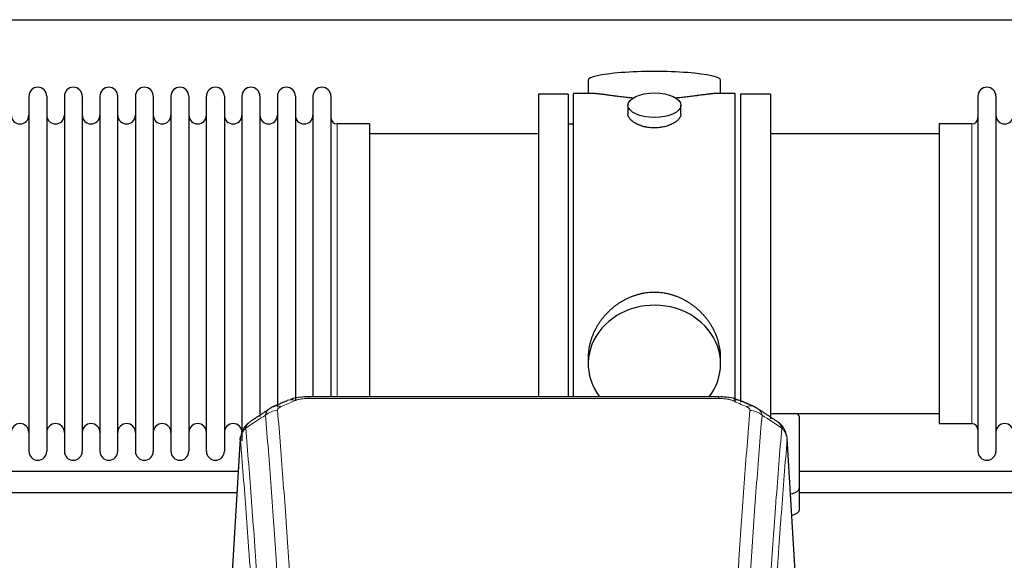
# Model space of a CAD drawing. Header units: inches. Extents: x 0 to 23760, y -13 to 16800.
# Tile 179 of 204: x 18013 to 18573, y 14477 to 14785. Entities that reach past the tile are written whole.
import ezdxf

# ---------------------------------------------------------------- set-up
doc = ezdxf.new("R2010")
doc.units = ezdxf.units.IN
doc.layers.add('254', color=7, linetype='Continuous', true_color=0xffffff)

msp = doc.modelspace()

# ---------------------------------------------------------------- linework, layer by layer
at = {"layer": '254', "color": 2, "linetype": 'Continuous', "lineweight": 25}
for p, q in [((16194.723, 14784.567), (19554.178, 14784.567)), ((18336.583, 14750.225), (18336.583, 14742.604)), ((18411.862, 14742.604), (18411.862, 14750.225)), ((18018.423, 14741.074), (18018.423, 14539.274)), ((18028.623, 14741.074), (18028.623, 14539.274)), ((18038.623, 14741.074), (18038.623, 14539.274)), ((18048.823, 14741.074), (18048.823, 14539.274)), ((18058.823, 14741.074), (18058.823, 14539.274)), ((18069.023, 14539.274), (18069.023, 14741.074)), ((18079.023, 14741.074), (18079.023, 14539.274)), ((18089.223, 14741.074), (18089.223, 14539.274)), ((18099.223, 14741.074), (18099.223, 14686.765)), ((18109.423, 14741.074), (18109.423, 14686.765)), ((18119.423, 14686.765), (18119.423, 14741.074)), ((18129.623, 14741.074), (18129.623, 14686.765)), ((18139.623, 14741.074), (18139.623, 14686.765)), ((18149.823, 14741.074), (18149.823, 14686.765)), ((18159.823, 14741.074), (18159.823, 14686.765)), ((18170.023, 14741.074), (18170.023, 14686.765)), ((18180.023, 14741.074), (18180.023, 14686.765)), ((18190.223, 14741.074), (18190.223, 14686.765)), ((18308.223, 14742.174), (18308.223, 14640.174)), ((18325.223, 14742.174), (18308.223, 14742.174)), ((18325.223, 14742.174), (18325.223, 14640.174)), ((18328.223, 14640.174), (18328.223, 14742.604)), ((18339.569, 14742.604), (18328.223, 14742.604)), ((18420.223, 14742.604), (18408.926, 14742.604)), ((18420.223, 14640.174), (18420.223, 14742.604)), ((18423.223, 14742.174), (18423.223, 14567.226)), ((18440.223, 14742.174), (18423.223, 14742.174)), ((18440.223, 14742.174), (18440.223, 14557.643)), ((18558.223, 14741.074), (18558.223, 14539.274)), ((18568.423, 14741.074), (18568.423, 14539.274)), ((18359.175, 14735.972), (18359.175, 14731.007)), ((18389.27, 14731.029), (18389.27, 14735.972)), ((18212.223, 14725.324), (18193.723, 14725.324)), ((18212.223, 14725.324), (18212.223, 14679.492)), ((18328.223, 14725.174), (18325.223, 14725.174)), ((18536.223, 14725.324), (18536.223, 14555.024)), ((18554.723, 14725.324), (18536.223, 14725.324)), ((18308.223, 14719.674), (18212.223, 14719.674)), ((18536.223, 14719.674), (18440.223, 14719.674)), ((18099.223, 14686.765), (18099.223, 14539.274)), ((18109.423, 14686.765), (18109.423, 14539.274)), ((18119.423, 14539.274), (18119.423, 14686.765)), ((18129.623, 14686.765), (18129.623, 14539.274)), ((18139.623, 14686.765), (18139.623, 14545.016)), ((18149.823, 14686.765), (18149.823, 14559.006)), ((18159.823, 14686.765), (18159.823, 14564.291)), ((18170.023, 14686.765), (18170.023, 14567.984)), ((18180.023, 14686.765), (18180.023, 14570.255)), ((18190.223, 14686.765), (18190.223, 14570.255)), ((18212.223, 14679.492), (18212.223, 14570.255)), ((18308.223, 14640.174), (18308.223, 14570.256)), ((18325.223, 14640.174), (18325.223, 14570.256)), ((18328.223, 14570.254), (18328.223, 14640.174)), ((18420.223, 14567.575), (18420.223, 14640.174)), ((18336.583, 14592.945), (18336.583, 14588.92)), ((18411.862, 14588.92), (18411.862, 14592.944)), ((18410.809, 14570.259), (18177.636, 14570.259)), ((18440.223, 14560.674), (18536.223, 14560.674)), ((18456.723, 14518.575), (18456.723, 14558.649)), ((18536.223, 14555.024), (18554.723, 14555.024)), ((18138.705, 14546.462), (18133.454, 14459.826)), ((18454.991, 14459.826), (18449.74, 14546.463)), ((18456.723, 14506.157), (18456.723, 14518.575))]:
    msp.add_line(p, q, dxfattribs=at)
at = {"layer": '254', "color": 110, "linetype": 'Continuous', "lineweight": 13}
for p, q in [((18193.723, 14725.324), (18193.723, 14679.492)), ((18554.723, 14725.324), (18554.723, 14555.024)), ((18193.723, 14679.492), (18193.723, 14570.255)), ((18177.636, 14570.259), (18177.636, 14569.307)), ((18410.809, 14569.307), (18177.636, 14569.307)), ((18410.809, 14570.257), (18410.809, 14569.307)), ((18138.707, 14545.84), (18133.459, 14459.251)), ((18454.986, 14459.251), (18449.739, 14545.84))]:
    msp.add_line(p, q, dxfattribs=at)
at = {"layer": '254', "color": 2, "linetype": 'Continuous', "lineweight": 25}
for centre, radius, start, end in [((18023.523, 14741.074), 5.1, 0, 180), ((18043.723, 14741.074), 5.1, 0, 180), ((18063.923, 14741.074), 5.1, 0, 180), ((18084.123, 14741.074), 5.1, 0, 180), ((18104.323, 14741.074), 5.1, 0, 180), ((18124.523, 14741.074), 5.1, 0, 180), ((18144.723, 14741.074), 5.1, 0, 180), ((18164.923, 14741.074), 5.1, 0, 180), ((18185.123, 14741.074), 5.1, 0, 180), ((18563.323, 14741.074), 5.1, 0, 180), ((18013.423, 14730.324), 5, 180, 0), ((18033.623, 14730.324), 5, 180, 0), ((18053.823, 14730.324), 5, 180, 0), ((18074.023, 14730.324), 5, 180, 0), ((18094.223, 14730.324), 5, 180, 0), ((18114.423, 14730.324), 5, 180, 0), ((18134.623, 14730.324), 5, 180, 0), ((18154.823, 14730.324), 5, 180, 0), ((18175.023, 14730.324), 5, 180, 0), ((18193.723, 14728.824), 3.5, 180, 270), ((18554.723, 14728.824), 3.5, 270, 0), ((18573.423, 14730.324), 5, 180, 0), ((18013.423, 14550.024), 5, 0, 180), ((18033.623, 14550.024), 5, 0, 180), ((18053.823, 14550.024), 5, 0, 180), ((18074.023, 14550.024), 5, 0, 180), ((18094.223, 14550.024), 5, 0, 180), ((18114.423, 14550.024), 5, 0, 180), ((18134.623, 14550.024), 5, 0, 180), ((18554.723, 14551.524), 3.5, 0, 90), ((18573.423, 14550.024), 5, 0, 180), ((18023.523, 14539.274), 5.1, 180, 0), ((18043.723, 14539.274), 5.1, 180, 0), ((18063.923, 14539.274), 5.1, 180, 0), ((18084.123, 14539.274), 5.1, 180, 0), ((18104.323, 14539.274), 5.1, 180, 0), ((18124.523, 14539.274), 5.1, 180, 0), ((18563.323, 14539.274), 5.1, 180, 0)]:
    msp.add_arc(centre, radius, start, end, dxfattribs=at)
for centre, major_axis, ratio, start_param, end_param in [((18374.223, 14750.225), (37.64, 0), 0.1305262, 0, 3.1415927), ((18374.223, 14588.92), (37.64, 0), 0.8870108, 0, 3.7346664), ((18374.223, 14588.92), (37.64, 0), 0.8870108, 5.6900133, 6.2831853), ((18448.723, 14558.649), (-8, 0), 0.4617486, 3.1415927, 3.722063), ((18448.723, 14518.575), (-8, 0), 0.4617486, 1.9439586, 3.1415927), ((18448.723, 14506.157), (-8, 0), 0.4617486, 2.0459273, 3.1415927)]:
    msp.add_ellipse(centre, major_axis=major_axis, ratio=ratio, start_param=start_param, end_param=end_param, dxfattribs=at)
msp.add_ellipse((18374.223, 14735.972), major_axis=(15.048, 0), ratio=0.4617486, dxfattribs=at)
at = {"layer": '254', "color": 110, "linetype": 'Continuous', "lineweight": 13}
for centre, major_axis, ratio, start_param, end_param in [((18169.878, 14559.097), (3.953, -9.186), 0.6419268, 2.5510147, 3.1418997), ((18418.567, 14559.097), (-3.953, -9.186), 0.6419268, 3.1410059, 3.7321706), ((18159.897, 14553.446), (-9.964, -0.842), 0.9013977, 4.6363308, 5.3961502), ((18161.869, 14555.639), (3.975, -9.176), 0.6408251, 2.5472213, 3.141301), ((18426.576, 14555.639), (3.975, 9.176), 0.6408251, 0.0010737, 0.5943713), ((18428.548, 14553.446), (-9.964, 0.842), 0.9013977, 4.0286278, 4.7884472)]:
    msp.add_ellipse(centre, major_axis=major_axis, ratio=ratio, start_param=start_param, end_param=end_param, dxfattribs=at)
at = {"layer": '254', "color": 2, "linetype": 'Continuous', "lineweight": 25}
for points, knots in [([(18362.351, 14740.016), (18362.348, 14740.016), (18362.346, 14740.016), (18362.27, 14740.022), (18362.196, 14740.028), (18362.048, 14740.04), (18361.828, 14740.058), (18361.022, 14740.125), (18359.727, 14740.241), (18358.045, 14740.409), (18356.408, 14740.586), (18354.814, 14740.771), (18353.265, 14740.961), (18352.261, 14741.09), (18351.643, 14741.171), (18351.52, 14741.187), (18351.275, 14741.219), (18350.91, 14741.267), (18350.551, 14741.315), (18349.841, 14741.41), (18348.917, 14741.535), (18347.596, 14741.716), (18346.338, 14741.887), (18345.144, 14742.046), (18344.39, 14742.142), (18343.841, 14742.21), (18343.57, 14742.243), (18343.306, 14742.275), (18343.131, 14742.295), (18343.044, 14742.305), (18342.614, 14742.354), (18341.955, 14742.426), (18341.046, 14742.51), (18340.218, 14742.57), (18339.581, 14742.598), (18339.226, 14742.604), (18339.103, 14742.604)], [0, 0, 0, 0, 0.0002215, 0.0002215, 0.0071429, 0.0071429, 0.0140642, 0.027907, 0.083278, 0.1386489, 0.1940199, 0.2493909, 0.3047619, 0.3601329, 0.3601329, 0.3739756, 0.3739756, 0.3878184, 0.4155039, 0.4155039, 0.4708749, 0.5262458, 0.5816168, 0.6369878, 0.6923588, 0.6923588, 0.7200443, 0.733887, 0.733887, 0.7477298, 0.7477298, 0.8031008, 0.8584718, 0.9138427, 0.9692137, 1, 1, 1, 1]), ([(18409.347, 14742.604), (18409.223, 14742.604), (18408.866, 14742.598), (18408.225, 14742.57), (18407.392, 14742.51), (18406.782, 14742.453), (18406.383, 14742.413), (18406.302, 14742.404), (18406.139, 14742.387), (18405.893, 14742.361), (18405.641, 14742.333), (18405.127, 14742.274), (18404.419, 14742.189), (18403.291, 14742.044), (18402.097, 14741.885), (18400.835, 14741.714), (18399.95, 14741.593), (18399.268, 14741.5), (18398.923, 14741.453), (18398.571, 14741.406), (18398.336, 14741.374), (18398.217, 14741.358), (18397.623, 14741.278), (18396.655, 14741.15), (18395.158, 14740.958), (18393.614, 14740.769), (18392.024, 14740.584), (18390.385, 14740.407), (18389.261, 14740.295), (18388.405, 14740.215), (18387.975, 14740.175), (18387.539, 14740.136), (18387.32, 14740.117), (18387.247, 14740.111), (18387.101, 14740.099), (18386.814, 14740.074), (18386.526, 14740.05), (18386.311, 14740.033)], [0, 0, 0, 0, 0.0313476, 0.0871263, 0.142905, 0.1986836, 0.1986836, 0.2126283, 0.2126283, 0.226573, 0.2544623, 0.2544623, 0.310241, 0.3660196, 0.4217983, 0.477577, 0.5333556, 0.5333556, 0.561245, 0.5751896, 0.5751896, 0.5891343, 0.5891343, 0.644913, 0.7006917, 0.7564703, 0.812249, 0.8680277, 0.9238063, 0.9238063, 0.9516957, 0.9656403, 0.9656403, 0.9726127, 0.9726127, 0.979585, 1, 1, 1, 1]), ([(18374.223, 14723.097), (18373.725, 14723.097), (18373.231, 14723.111), (18372.252, 14723.169), (18371.767, 14723.212), (18370.805, 14723.325), (18370.327, 14723.395), (18369.736, 14723.501), (18369.559, 14723.533), (18369.383, 14723.568), (18369.265, 14723.592), (18369.207, 14723.604), (18368.915, 14723.665), (18368.684, 14723.718), (18368.001, 14723.883), (18367.557, 14724.005), (18366.693, 14724.272), (18366.273, 14724.417), (18365.66, 14724.65), (18365.459, 14724.731), (18365.161, 14724.856), (18365.062, 14724.899), (18364.916, 14724.963), (18364.867, 14724.985), (18364.77, 14725.029), (18364.337, 14725.227), (18363.928, 14725.435), (18363.235, 14725.819), (18362.906, 14726.018), (18362.284, 14726.431), (18361.991, 14726.644), (18361.647, 14726.919), (18361.579, 14726.974), (18361.446, 14727.085), (18361.381, 14727.141), (18361.19, 14727.31), (18361.069, 14727.423), (18360.721, 14727.763), (18360.511, 14727.993), (18360.136, 14728.456), (18359.97, 14728.689), (18359.755, 14729.043), (18359.689, 14729.161), (18359.613, 14729.309), (18359.599, 14729.339), (18359.57, 14729.398), (18359.556, 14729.428), (18359.515, 14729.517), (18359.489, 14729.577), (18359.368, 14729.873), (18359.296, 14730.107), (18359.199, 14730.571), (18359.175, 14730.8), (18359.175, 14731.03), (18359.175, 14731.033), (18359.175, 14731.036)], [0, 0, 0, 0, 0.0624454, 0.0624454, 0.1248907, 0.1248907, 0.1873361, 0.1873361, 0.2029474, 0.2107531, 0.2107531, 0.2185588, 0.2185588, 0.2497814, 0.2497814, 0.3122268, 0.3122268, 0.3746722, 0.3746722, 0.4058948, 0.4058948, 0.4215062, 0.4215062, 0.4293119, 0.4293119, 0.4371175, 0.4995629, 0.4995629, 0.5620082, 0.5620082, 0.6244536, 0.6244536, 0.6400649, 0.6400649, 0.6556763, 0.6556763, 0.686899, 0.686899, 0.7493443, 0.7493443, 0.8117897, 0.8117897, 0.8430124, 0.8430124, 0.850818, 0.850818, 0.8586237, 0.8586237, 0.874235, 0.874235, 0.9366804, 0.9366804, 0.9991258, 0.9991258, 1, 1, 1, 1]), ([(18389.27, 14731.033), (18389.271, 14730.804), (18389.246, 14730.575), (18389.151, 14730.112), (18389.079, 14729.879), (18388.888, 14729.41), (18388.769, 14729.174), (18388.59, 14728.878), (18388.553, 14728.819), (18388.495, 14728.73), (18388.475, 14728.701), (18388.435, 14728.641), (18388.332, 14728.493), (18388.221, 14728.347), (18387.938, 14727.997), (18387.729, 14727.768), (18387.267, 14727.315), (18387.016, 14727.093), (18386.606, 14726.765), (18386.465, 14726.657), (18386.244, 14726.496), (18386.169, 14726.442), (18386.017, 14726.336), (18385.939, 14726.284), (18385.547, 14726.023), (18385.217, 14725.823), (18384.525, 14725.438), (18384.163, 14725.254), (18383.406, 14724.904), (18383.011, 14724.737), (18382.549, 14724.56), (18382.497, 14724.541), (18382.393, 14724.502), (18382.341, 14724.483), (18382.184, 14724.426), (18381.868, 14724.314), (18381.546, 14724.208), (18380.896, 14724.007), (18380.454, 14723.885), (18379.549, 14723.666), (18379.087, 14723.568), (18378.38, 14723.442), (18378.142, 14723.403), (18377.781, 14723.349), (18377.66, 14723.332), (18377.417, 14723.3), (18377.296, 14723.284), (18376.688, 14723.212), (18376.199, 14723.169), (18375.215, 14723.111), (18374.72, 14723.097), (18374.223, 14723.097)], [0, 0, 0, 0, 0.0621483, 0.0621483, 0.1246718, 0.1246718, 0.1871952, 0.1871952, 0.2028261, 0.2028261, 0.2106415, 0.2106415, 0.2184569, 0.2497186, 0.2497186, 0.3122421, 0.3122421, 0.3747655, 0.3747655, 0.4060273, 0.4060273, 0.4216581, 0.4216581, 0.437289, 0.437289, 0.4998124, 0.4998124, 0.5623359, 0.5623359, 0.6248593, 0.6248593, 0.6326748, 0.6326748, 0.6404902, 0.6404902, 0.656121, 0.6873828, 0.6873828, 0.7499062, 0.7499062, 0.8124297, 0.8124297, 0.8436914, 0.8436914, 0.8593222, 0.8593222, 0.8749531, 0.8749531, 0.9374766, 0.9374766, 1, 1, 1, 1]), ([(18411.862, 14592.908), (18411.862, 14593.441), (18411.847, 14593.977), (18411.802, 14594.796), (18411.778, 14595.146), (18411.748, 14595.497), (18411.736, 14595.638), (18411.729, 14595.708), (18411.709, 14595.919), (18411.636, 14596.623), (18411.463, 14597.887), (18411.143, 14599.564), (18410.734, 14601.233), (18410.238, 14602.895), (18409.655, 14604.548), (18409.207, 14605.645), (18408.908, 14606.328), (18408.848, 14606.464), (18408.725, 14606.737), (18408.538, 14607.144), (18408.344, 14607.548), (18407.946, 14608.351), (18407.39, 14609.41), (18406.481, 14610.961), (18405.499, 14612.476), (18404.442, 14613.954), (18403.688, 14614.913), (18403.103, 14615.623), (18402.905, 14615.858), (18402.603, 14616.208), (18402.501, 14616.324), (18402.297, 14616.555), (18401.784, 14617.13), (18400.833, 14618.135), (18399.508, 14619.414), (18398.127, 14620.631), (18396.69, 14621.785), (18395.195, 14622.875), (18394.16, 14623.558), (18393.368, 14624.053), (18393.102, 14624.216), (18392.766, 14624.415), (18392.699, 14624.455), (18392.564, 14624.534), (18392.361, 14624.651), (18391.616, 14625.075), (18390.381, 14625.729), (18388.701, 14626.516), (18386.988, 14627.218), (18385.242, 14627.834), (18383.462, 14628.362), (18382.253, 14628.654), (18381.337, 14628.85), (18381.03, 14628.912), (18380.645, 14628.984), (18380.568, 14628.998), (18380.414, 14629.026), (18380.182, 14629.067), (18379.333, 14629.208), (18377.943, 14629.393), (18376.09, 14629.54), (18374.236, 14629.59), (18372.382, 14629.541), (18370.527, 14629.395), (18369.29, 14629.232), (18368.517, 14629.109), (18368.362, 14629.083), (18368.053, 14629.03), (18367.591, 14628.947), (18367.131, 14628.855), (18366.216, 14628.66), (18365.006, 14628.368), (18363.224, 14627.84), (18361.473, 14627.224), (18359.753, 14626.52), (18358.626, 14625.992), (18357.789, 14625.575), (18357.512, 14625.432), (18357.166, 14625.249), (18357.028, 14625.176), (18356.753, 14625.027), (18356.002, 14624.611), (18354.8, 14623.897), (18353.252, 14622.876), (18351.758, 14621.787), (18350.319, 14620.631), (18348.932, 14619.409), (18348.044, 14618.551), (18347.554, 14618.056), (18347.5, 14618.001), (18347.392, 14617.89), (18347.338, 14617.835), (18347.176, 14617.668), (18346.856, 14617.333), (18346.543, 14616.994), (18345.926, 14616.31), (18345.127, 14615.383), (18344.002, 14613.951), (18342.948, 14612.479), (18341.966, 14610.965), (18341.056, 14609.411), (18340.498, 14608.349), (18340.165, 14607.676), (18340.099, 14607.541), (18339.969, 14607.271), (18339.777, 14606.865), (18339.594, 14606.458), (18339.238, 14605.642), (18338.792, 14604.551), (18338.21, 14602.904), (18337.714, 14601.246), (18337.306, 14599.579), (18336.985, 14597.902), (18336.83, 14596.778), (18336.752, 14596.074), (18336.738, 14595.932), (18336.711, 14595.651), (18336.673, 14595.229), (18336.644, 14594.81), (18336.599, 14593.985), (18336.583, 14593.442), (18336.583, 14592.903)], [0, 0, 0, 0, 0.0151373, 0.0151373, 0.0229562, 0.0249109, 0.0249109, 0.0268656, 0.0268656, 0.030775, 0.0464127, 0.0620504, 0.0776881, 0.0933258, 0.1089635, 0.1246012, 0.1246012, 0.1285107, 0.1285107, 0.1324201, 0.1402389, 0.1402389, 0.1558766, 0.1715144, 0.1871521, 0.2027898, 0.2184275, 0.2184275, 0.2262463, 0.2262463, 0.2301558, 0.2301558, 0.2340652, 0.2497029, 0.2653406, 0.2809783, 0.296616, 0.3122537, 0.3278914, 0.3278914, 0.3357103, 0.3357103, 0.337665, 0.337665, 0.3396197, 0.3435291, 0.3591668, 0.3748045, 0.3904422, 0.4060799, 0.4217176, 0.4373554, 0.4373554, 0.4451742, 0.4451742, 0.4471289, 0.4471289, 0.4490836, 0.4529931, 0.4686308, 0.4842685, 0.4999062, 0.5155439, 0.5311816, 0.5468193, 0.5468193, 0.5507287, 0.5507287, 0.5546381, 0.562457, 0.562457, 0.5780947, 0.5937324, 0.6093701, 0.6250078, 0.6406455, 0.6406455, 0.6484644, 0.6484644, 0.6504191, 0.6523738, 0.6562832, 0.6719209, 0.6875586, 0.7031963, 0.7188341, 0.7344718, 0.7501095, 0.7501095, 0.7520642, 0.7520642, 0.7540189, 0.7540189, 0.7579283, 0.7657472, 0.7657472, 0.7813849, 0.7970226, 0.8126603, 0.828298, 0.8439357, 0.8595734, 0.8595734, 0.8634828, 0.8634828, 0.8673923, 0.8752111, 0.8752111, 0.8908488, 0.9064865, 0.9221242, 0.9377619, 0.9533996, 0.9690373, 0.9690373, 0.9729468, 0.9729468, 0.9768562, 0.984675, 0.984675, 1, 1, 1, 1]), ([(18178.936, 14570.242), (18177.709, 14570.284), (18174.266, 14570.205), (18170.188, 14569.841), (18167.687, 14568.873), (18167.184, 14568.648)], [0, 0, 0, 0, 0.2995251, 0.855667, 1, 1, 1, 1]), ([(18422.452, 14568.149), (18421.838, 14568.475), (18419.608, 14569.495), (18415.619, 14570.107), (18412.306, 14570.208), (18410.807, 14570.131)], [0, 0, 0, 0, 0.1809069, 0.6396874, 1, 1, 1, 1]), ([(18143.648, 14555.651), (18143.128, 14555.278), (18142.07, 14554.369), (18140.707, 14552.586), (18139.653, 14550.431), (18139.237, 14548.905), (18139.102, 14548.131)], [0, 0, 0, 0, 0.2123708, 0.4683651, 0.7393635, 1, 1, 1, 1]), ([(18449.657, 14547.124), (18449.545, 14548.073), (18449.102, 14549.912), (18447.809, 14552.528), (18446.128, 14554.625), (18444.837, 14555.668), (18444.216, 14556.089)], [0, 0, 0, 0, 0.2790385, 0.5536712, 0.8024065, 1, 1, 1, 1]), ([(18138.707, 14545.84), (18138.706, 14545.852), (18138.705, 14545.876), (18138.703, 14545.911), (18138.701, 14545.946), (18138.7, 14545.981), (18138.699, 14546.016), (18138.698, 14546.051), (18138.697, 14546.086), (18138.697, 14546.121), (18138.696, 14546.155), (18138.696, 14546.19), (18138.697, 14546.225), (18138.697, 14546.26), (18138.698, 14546.294), (18138.699, 14546.329), (18138.7, 14546.363), (18138.702, 14546.397), (18138.703, 14546.432), (18138.705, 14546.466), (18138.707, 14546.5), (18138.71, 14546.534), (18138.712, 14546.569), (18138.715, 14546.603), (18138.718, 14546.637), (18138.721, 14546.67), (18138.725, 14546.704), (18138.729, 14546.738), (18138.733, 14546.772), (18138.737, 14546.806), (18138.741, 14546.839), (18138.746, 14546.873), (18138.751, 14546.906), (18138.756, 14546.94), (18138.761, 14546.973), (18138.767, 14547.006), (18138.773, 14547.039), (18138.779, 14547.073), (18138.785, 14547.106), (18138.792, 14547.139), (18138.798, 14547.172), (18138.805, 14547.205), (18138.812, 14547.237), (18138.82, 14547.27), (18138.827, 14547.303), (18138.835, 14547.336), (18138.843, 14547.368), (18138.851, 14547.401), (18138.86, 14547.433), (18138.869, 14547.465), (18138.878, 14547.498), (18138.887, 14547.53), (18138.896, 14547.562), (18138.906, 14547.594), (18138.915, 14547.626), (18138.925, 14547.658), (18138.936, 14547.69), (18138.946, 14547.722), (18138.957, 14547.754), (18138.968, 14547.785), (18138.979, 14547.817), (18138.99, 14547.848), (18139.002, 14547.88), (18139.013, 14547.911), (18139.023, 14547.937), (18139.029, 14547.953), (18139.031, 14547.958)], [0, 0, 0, 0, 0.0160287, 0.0320483, 0.0480589, 0.0640604, 0.080053, 0.0960364, 0.1120109, 0.1279763, 0.1439327, 0.1598801, 0.1758184, 0.1917478, 0.2076681, 0.2235794, 0.2394817, 0.255375, 0.2712593, 0.2871346, 0.3030009, 0.3188582, 0.3347065, 0.3505458, 0.3663762, 0.3821975, 0.3980099, 0.4138133, 0.4296077, 0.4453931, 0.4611696, 0.4769371, 0.4926957, 0.5084453, 0.5241859, 0.5399176, 0.5556403, 0.5713541, 0.5870589, 0.6027548, 0.6184418, 0.6341198, 0.6497889, 0.6654491, 0.6811003, 0.6967426, 0.712376, 0.7280004, 0.743616, 0.7592226, 0.7748203, 0.7904091, 0.8059891, 0.8215601, 0.8371222, 0.8526754, 0.8682197, 0.8837552, 0.8992817, 0.9147994, 0.9303082, 0.9458081, 0.9612991, 0.9767813, 0.9922546, 1, 1, 1, 1]), ([(18697.565, 14527.885), (18694.374, 14527.885), (18614.085, 14527.885), (18533.796, 14527.885), (18456.699, 14527.885)], [0, 0, 0, 0, 0.0397483, 1, 1, 1, 1])]:
    msp.add_open_spline(points, degree=3, knots=knots, dxfattribs=at)
for points, degree in [([(18165.925, 14568.279), (18157.895, 14564.81)], 1), ([(18430.551, 14564.815), (18426.535, 14566.557), (18422.521, 14568.275)], 2), ([(18155.504, 14563.536), (18149.875, 14559.815), (18144.253, 14556.105)], 2), ([(18157.925, 14564.743), (18156.563, 14564.44), (18155.574, 14563.51)], 2), ([(18432.864, 14563.474), (18431.832, 14564.375), (18430.509, 14564.734)], 2), ([(18444.193, 14556.104), (18438.578, 14559.81), (18432.956, 14563.527)], 2), ([(18137.613, 14527.885), (18057.324, 14527.885), (17977.036, 14527.885), (17896.747, 14527.885)], 3), ([(17896.747, 14515.885), (17976.789, 14515.885), (18056.832, 14515.885), (18136.874, 14515.885)], 3), ([(18456.699, 14515.885), (18536.741, 14515.885), (18616.783, 14515.885), (18696.826, 14515.885)], 3)]:
    msp.add_open_spline(points, degree=degree, dxfattribs=at)
at = {"layer": '254', "color": 110, "linetype": 'Continuous', "lineweight": 13}
for points in [[(18169.878, 14568.139), (18167.209, 14566.986), (18164.539, 14565.829), (18161.869, 14564.668)], [(18426.576, 14564.668), (18423.906, 14565.829), (18421.237, 14566.986), (18418.567, 14568.139)], [(18153.014, 14559.877), (18149.262, 14557.401), (18145.511, 14554.927), (18141.762, 14552.456)], [(18446.683, 14552.456), (18442.934, 14554.927), (18439.184, 14557.401), (18435.431, 14559.877)]]:
    msp.add_open_spline(points, degree=3, dxfattribs=at)
for points, knots in [([(18169.878, 14568.139), (18170.003, 14568.194), (18170.133, 14568.246), (18170.335, 14568.321), (18170.403, 14568.346), (18170.541, 14568.394), (18170.61, 14568.417), (18170.963, 14568.531), (18171.257, 14568.614), (18171.867, 14568.764), (18172.183, 14568.832), (18172.591, 14568.907), (18172.673, 14568.922), (18172.838, 14568.95), (18172.92, 14568.964), (18173.169, 14569.003), (18173.335, 14569.028), (18173.836, 14569.096), (18174.173, 14569.134), (18174.853, 14569.199), (18175.195, 14569.225), (18175.885, 14569.267), (18176.232, 14569.282), (18176.931, 14569.302), (18177.283, 14569.307), (18177.636, 14569.307)], [0, 0, 0, 0, 0.0625, 0.0625, 0.09375, 0.09375, 0.125, 0.125, 0.25, 0.25, 0.375, 0.375, 0.40625, 0.40625, 0.4375, 0.4375, 0.5, 0.5, 0.625, 0.625, 0.75, 0.75, 0.875, 0.875, 1, 1, 1, 1]), ([(18410.809, 14569.307), (18411.163, 14569.307), (18411.516, 14569.302), (18411.957, 14569.289), (18412.045, 14569.286), (18412.221, 14569.28), (18412.309, 14569.276), (18412.573, 14569.265), (18412.747, 14569.255), (18413.27, 14569.224), (18413.614, 14569.197), (18414.297, 14569.132), (18414.635, 14569.093), (18415.302, 14569.001), (18415.632, 14568.949), (18415.998, 14568.88), (18416.038, 14568.873), (18416.119, 14568.857), (18416.239, 14568.833), (18416.517, 14568.776), (18416.749, 14568.722), (18417.203, 14568.61), (18417.495, 14568.528), (18418.051, 14568.346), (18418.317, 14568.248), (18418.567, 14568.139)], [0, 0, 0, 0, 0.125, 0.125, 0.15625, 0.15625, 0.1875, 0.1875, 0.25, 0.25, 0.375, 0.375, 0.5, 0.5, 0.625, 0.625, 0.640625, 0.640625, 0.65625, 0.6875, 0.75, 0.75, 0.875, 0.875, 1, 1, 1, 1]), ([(18153.014, 14559.877), (18153.05, 14560.121), (18153.104, 14560.36), (18153.192, 14560.651), (18153.21, 14560.708), (18153.25, 14560.823), (18153.271, 14560.88), (18153.337, 14561.05), (18153.385, 14561.161), (18153.541, 14561.489), (18153.783, 14561.911), (18154.09, 14562.303), (18154.346, 14562.585), (18154.458, 14562.701), (18154.577, 14562.813), (18154.625, 14562.858), (18154.649, 14562.88), (18154.722, 14562.946), (18154.772, 14562.989), (18155.026, 14563.204), (18155.245, 14563.366), (18155.486, 14563.524), (18155.495, 14563.53), (18155.504, 14563.536)], [0, 0, 0, 0, 0.1656246, 0.1656246, 0.2070308, 0.2070308, 0.2484369, 0.2484369, 0.3312492, 0.3312492, 0.4968738, 0.6624984, 0.6624984, 0.7453108, 0.7660138, 0.7660138, 0.7867169, 0.7867169, 0.8281231, 0.8281231, 0.9937477, 0.9937477, 1, 1, 1, 1]), ([(18159.897, 14562.466), (18159.889, 14562.568), (18159.891, 14562.67), (18159.908, 14562.798), (18159.912, 14562.823), (18159.922, 14562.874), (18159.928, 14562.899), (18159.947, 14562.975), (18159.962, 14563.026), (18160.017, 14563.176), (18160.066, 14563.274), (18160.186, 14563.469), (18160.258, 14563.565), (18160.385, 14563.706), (18160.43, 14563.753), (18160.502, 14563.823), (18160.527, 14563.846), (18160.578, 14563.892), (18160.604, 14563.914), (18160.739, 14564.027), (18160.857, 14564.115), (18161.113, 14564.283), (18161.251, 14564.364), (18161.546, 14564.52), (18161.703, 14564.596), (18161.869, 14564.668)], [0, 0, 0, 0, 0.125, 0.125, 0.15625, 0.15625, 0.1875, 0.1875, 0.25, 0.25, 0.375, 0.375, 0.5, 0.5, 0.5625, 0.5625, 0.59375, 0.59375, 0.625, 0.625, 0.75, 0.75, 0.875, 0.875, 1, 1, 1, 1]), ([(18159.897, 14562.466), (18160.455, 14555.846), (18161.555, 14542.356), (18163.163, 14521.372), (18164.205, 14506.882), (18164.976, 14495.828), (18165.358, 14490.254), (18165.737, 14484.609), (18165.988, 14480.831), (18166.113, 14478.934), (18166.737, 14469.409), (18167.228, 14461.668), (18167.953, 14449.873), (18168.193, 14445.911), (18168.669, 14437.928), (18168.905, 14433.907), (18169.607, 14421.754), (18170.528, 14405.312), (18171.418, 14388.393), (18171.856, 14379.815)], [0, 0, 0, 0, 0.125, 0.25, 0.375, 0.375, 0.4375, 0.46875, 0.46875, 0.5, 0.5, 0.625, 0.625, 0.6875, 0.6875, 0.75, 0.75, 0.875, 1, 1, 1, 1]), ([(18416.59, 14379.815), (18417.027, 14388.393), (18417.918, 14405.312), (18418.838, 14421.754), (18419.54, 14433.907), (18419.776, 14437.928), (18420.252, 14445.911), (18420.492, 14449.873), (18421.217, 14461.668), (18421.708, 14469.409), (18422.332, 14478.934), (18422.457, 14480.831), (18422.709, 14484.609), (18423.087, 14490.254), (18423.469, 14495.828), (18424.24, 14506.882), (18425.282, 14521.372), (18426.89, 14542.356), (18427.991, 14555.846), (18428.548, 14562.466)], [0, 0, 0, 0, 0.125, 0.25, 0.25, 0.3125, 0.3125, 0.375, 0.375, 0.5, 0.5, 0.53125, 0.53125, 0.5625, 0.625, 0.625, 0.75, 0.875, 1, 1, 1, 1]), ([(18426.576, 14564.668), (18426.742, 14564.596), (18426.9, 14564.52), (18427.086, 14564.421), (18427.123, 14564.401), (18427.195, 14564.361), (18427.231, 14564.34), (18427.335, 14564.279), (18427.402, 14564.237), (18427.595, 14564.11), (18427.829, 14563.936), (18428.02, 14563.752), (18428.146, 14563.611), (18428.185, 14563.563), (18428.239, 14563.491), (18428.257, 14563.466), (18428.29, 14563.417), (18428.306, 14563.393), (18428.382, 14563.27), (18428.43, 14563.171), (18428.503, 14562.972), (18428.527, 14562.872), (18428.554, 14562.67), (18428.557, 14562.568), (18428.548, 14562.466)], [0, 0, 0, 0, 0.125, 0.125, 0.15625, 0.15625, 0.1875, 0.1875, 0.25, 0.25, 0.375, 0.5, 0.5, 0.5625, 0.5625, 0.59375, 0.59375, 0.625, 0.625, 0.75, 0.75, 0.875, 0.875, 1, 1, 1, 1]), ([(18432.946, 14563.533), (18432.955, 14563.527), (18432.965, 14563.52), (18433.207, 14563.361), (18433.642, 14563.037), (18434.015, 14562.678), (18434.271, 14562.396), (18434.352, 14562.3), (18434.468, 14562.152), (18434.506, 14562.102), (18434.579, 14562.001), (18434.615, 14561.951), (18434.787, 14561.695), (18434.908, 14561.483), (18435.115, 14561.047), (18435.289, 14560.597), (18435.395, 14560.121), (18435.431, 14559.877)], [0, 0, 0, 0, 0.0068075, 0.0068075, 0.1723396, 0.3378717, 0.3378717, 0.4206377, 0.4206377, 0.4620207, 0.4620207, 0.5034038, 0.5034038, 0.6689358, 0.6689358, 0.8344679, 1, 1, 1, 1]), ([(18141.762, 14552.456), (18141.891, 14552.981), (18142.07, 14553.47), (18142.526, 14554.368), (18142.804, 14554.777), (18143.291, 14555.323), (18143.466, 14555.494), (18143.832, 14555.808), (18144.022, 14555.952), (18144.223, 14556.085)], [0, 0, 0, 0, 0.335226, 0.335226, 0.6704519, 0.6704519, 0.8380649, 0.8380649, 1, 1, 1, 1]), ([(18164.988, 14377.438), (18164.55, 14386.007), (18163.658, 14402.906), (18162.736, 14419.328), (18162.033, 14431.467), (18161.797, 14435.483), (18161.321, 14443.457), (18161.081, 14447.414), (18160.354, 14459.195), (18159.862, 14466.928), (18159.238, 14476.441), (18159.113, 14478.336), (18158.861, 14482.11), (18158.482, 14487.748), (18158.099, 14493.315), (18157.328, 14504.357), (18156.284, 14518.829), (18154.674, 14539.79), (18153.572, 14553.264), (18153.014, 14559.877)], [0, 0, 0, 0, 0.125, 0.25, 0.25, 0.3125, 0.3125, 0.375, 0.375, 0.5, 0.5, 0.53125, 0.53125, 0.5625, 0.625, 0.625, 0.75, 0.875, 1, 1, 1, 1]), ([(18435.431, 14559.877), (18434.873, 14553.264), (18433.771, 14539.79), (18432.161, 14518.829), (18431.118, 14504.357), (18430.346, 14493.315), (18429.963, 14487.748), (18429.584, 14482.11), (18429.333, 14478.336), (18429.207, 14476.441), (18428.583, 14466.928), (18428.091, 14459.195), (18427.365, 14447.414), (18427.124, 14443.457), (18426.648, 14435.483), (18426.412, 14431.467), (18425.709, 14419.328), (18424.787, 14402.906), (18423.895, 14386.007), (18423.457, 14377.438)], [0, 0, 0, 0, 0.125, 0.25, 0.375, 0.375, 0.4375, 0.46875, 0.46875, 0.5, 0.5, 0.625, 0.625, 0.6875, 0.6875, 0.75, 0.75, 0.875, 1, 1, 1, 1]), ([(18444.223, 14556.084), (18444.424, 14555.951), (18444.614, 14555.808), (18444.979, 14555.494), (18445.154, 14555.323), (18445.642, 14554.777), (18445.919, 14554.368), (18446.376, 14553.47), (18446.554, 14552.981), (18446.683, 14552.456)], [0, 0, 0, 0, 0.1617419, 0.1617419, 0.3293935, 0.3293935, 0.6646968, 0.6646968, 1, 1, 1, 1]), ([(18138.707, 14545.84), (18138.736, 14546.446), (18138.826, 14547.052), (18139.049, 14547.945), (18139.138, 14548.24), (18139.344, 14548.822), (18139.461, 14549.109), (18139.723, 14549.673), (18139.867, 14549.95), (18140.181, 14550.491), (18140.351, 14550.756), (18140.715, 14551.269), (18140.909, 14551.519), (18141.319, 14552.001), (18141.536, 14552.233), (18141.762, 14552.456)], [0, 0, 0, 0, 0.25, 0.25, 0.375, 0.375, 0.5, 0.5, 0.625, 0.625, 0.75, 0.75, 0.875, 0.875, 1, 1, 1, 1]), ([(18141.762, 14552.456), (18142.334, 14545.765), (18143.461, 14532.123), (18145.106, 14510.881), (18146.173, 14496.202), (18146.961, 14484.999), (18147.352, 14479.348), (18147.804, 14472.671), (18147.996, 14469.791), (18148.124, 14467.867), (18148.188, 14466.903), (18148.507, 14462.073), (18148.887, 14456.23), (18149.325, 14449.33), (18149.511, 14446.355), (18149.635, 14444.368), (18149.697, 14443.372), (18150.253, 14434.394), (18151.226, 14418.186), (18152.637, 14393.134), (18153.545, 14375.938), (18153.991, 14367.216)], [0, 0, 0, 0, 0.125, 0.25, 0.375, 0.375, 0.4375, 0.46875, 0.484375, 0.484375, 0.5, 0.5, 0.5625, 0.59375, 0.609375, 0.609375, 0.625, 0.625, 0.75, 0.875, 1, 1, 1, 1]), ([(18434.454, 14367.216), (18434.51, 14368.306), (18434.566, 14369.395), (18434.678, 14371.568), (18434.846, 14374.821), (18435.242, 14382.371), (18435.585, 14388.772), (18436.278, 14401.482), (18437.219, 14418.18), (18438.677, 14442.481), (18439.682, 14458.185), (18440.255, 14466.879), (18440.319, 14467.843), (18440.447, 14469.768), (18440.64, 14472.648), (18441.091, 14479.326), (18441.483, 14484.979), (18441.811, 14489.649), (18441.877, 14490.582), (18442.009, 14492.442), (18442.207, 14495.226), (18442.672, 14501.679), (18443.075, 14507.138), (18443.887, 14517.957), (18444.984, 14532.122), (18446.112, 14545.765), (18446.683, 14552.456)], [0, 0, 0, 0, 0.015625, 0.015625, 0.03125, 0.0625, 0.125, 0.125, 0.25, 0.375, 0.5, 0.5, 0.515625, 0.515625, 0.53125, 0.5625, 0.625, 0.625, 0.640625, 0.640625, 0.65625, 0.6875, 0.75, 0.75, 0.875, 1, 1, 1, 1]), ([(18446.683, 14552.456), (18446.91, 14552.233), (18447.126, 14552.001), (18447.536, 14551.519), (18447.73, 14551.269), (18448.094, 14550.756), (18448.264, 14550.491), (18448.578, 14549.95), (18448.723, 14549.673), (18448.984, 14549.109), (18449.101, 14548.822), (18449.307, 14548.24), (18449.396, 14547.945), (18449.619, 14547.052), (18449.709, 14546.446), (18449.739, 14545.84)], [0, 0, 0, 0, 0.125, 0.125, 0.25, 0.25, 0.375, 0.375, 0.5, 0.5, 0.625, 0.625, 0.75, 0.75, 1, 1, 1, 1]), ([(18150.902, 14361.154), (18150.457, 14369.849), (18149.551, 14386.99), (18148.144, 14411.965), (18147.174, 14428.122), (18146.62, 14437.073), (18146.558, 14438.066), (18146.434, 14440.047), (18146.248, 14443.013), (18145.812, 14449.892), (18145.433, 14455.718), (18145.115, 14460.533), (18145.051, 14461.494), (18144.924, 14463.413), (18144.732, 14466.284), (18144.281, 14472.941), (18143.891, 14478.575), (18143.105, 14489.746), (18142.042, 14504.382), (18140.401, 14525.563), (18139.277, 14539.168), (18138.707, 14545.84)], [0, 0, 0, 0, 0.125, 0.25, 0.375, 0.375, 0.390625, 0.390625, 0.40625, 0.4375, 0.5, 0.5, 0.515625, 0.515625, 0.53125, 0.5625, 0.625, 0.625, 0.75, 0.875, 1, 1, 1, 1]), ([(18449.739, 14545.84), (18449.169, 14539.168), (18448.044, 14525.562), (18446.95, 14511.437), (18446.141, 14500.649), (18445.739, 14495.206), (18445.275, 14488.772), (18445.077, 14485.996), (18444.946, 14484.141), (18444.88, 14483.211), (18444.553, 14478.555), (18444.162, 14472.919), (18443.712, 14466.26), (18443.52, 14463.388), (18443.392, 14461.47), (18443.329, 14460.509), (18442.756, 14451.841), (18441.755, 14436.184), (18440.3, 14411.957), (18438.894, 14386.989), (18437.988, 14369.849), (18437.543, 14361.154)], [0, 0, 0, 0, 0.125, 0.25, 0.25, 0.3125, 0.34375, 0.359375, 0.359375, 0.375, 0.375, 0.4375, 0.46875, 0.484375, 0.484375, 0.5, 0.5, 0.625, 0.75, 0.875, 1, 1, 1, 1])]:
    msp.add_open_spline(points, degree=3, knots=knots, dxfattribs=at)

doc.saveas('drawing.dxf')
